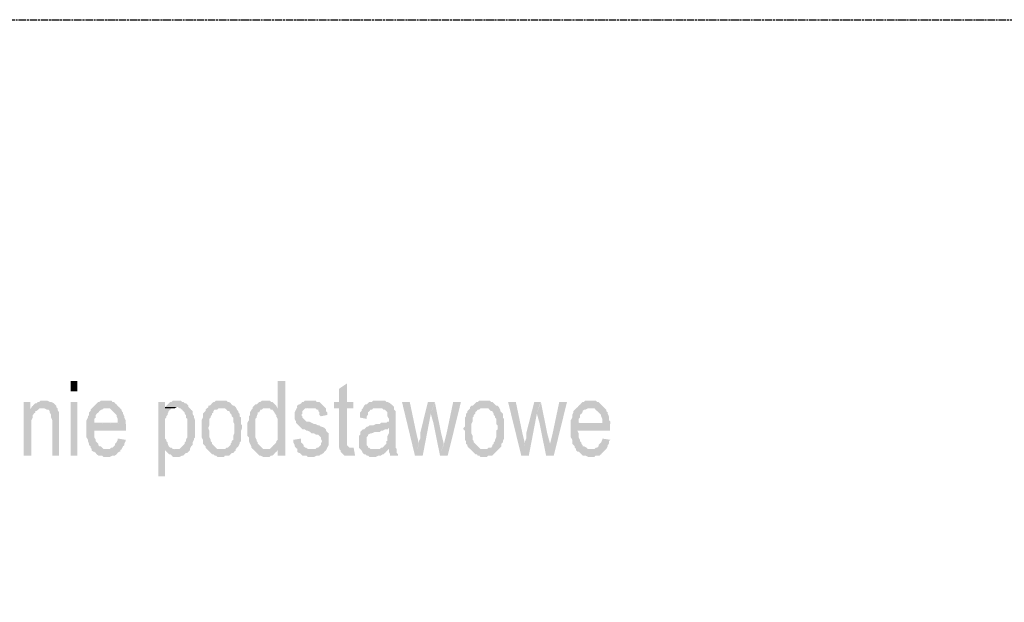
# Model space of a CAD drawing. Header units: millimetres. Extents: x -523 to 1404227, y -783705 to 1038705.
# Tile 207 of 256: x 404615 to 407798, y 250859 to 252743. Entities that reach past the tile are written whole.
import ezdxf

# ---------------------------------------------------------------- set-up
doc = ezdxf.new("R2010")
doc.units = ezdxf.units.MM
doc.linetypes.add('ACAD_ISO08W100', pattern=[36, 24, -3, 6, -3])
doc.layers.add('!!ELEKTRYKA', color=7, linetype='Continuous')

msp = doc.modelspace()

# ---------------------------------------------------------------- hatches: boundary and pattern name
at = {"layer": '!!ELEKTRYKA', "linetype": 'ACAD_ISO08W100'}
for points in [[(405474.04, 251574.85), (405448.83, 251574.85), (405448.83, 251485.87), (405410.55, 251485.87), (405410.55, 251485.87), (405418.95, 251485.87), (405423.62, 251485.87), (405427.36, 251481.67), (405432.02, 251481.67), (405435.76, 251477.47), (405440.43, 251468.97), (405440.43, 251468.97), (405444.16, 251464.77), (405444.16, 251460.48), (405448.83, 251452.08), (405448.83, 251447.78), (405448.83, 251439.38), (405448.83, 251435.08), (405448.83, 251426.68), (405448.83, 251418.19), (405448.83, 251413.98), (405448.83, 251405.49), (405448.83, 251396.99), (405448.83, 251392.79), (405448.83, 251384.3), (405444.16, 251380.09), (405444.16, 251375.8), (405440.43, 251371.6), (405435.76, 251367.4), (405432.02, 251363.1), (405427.36, 251358.9), (405423.62, 251354.7), (405448.83, 251354.7), (405448.83, 251333.51), (405474.04, 251333.51)], [(405672.63, 251566.38), (405647.46, 251549.41), (405647.46, 251507.09), (405630.68, 251507.09), (405630.68, 251485.93), (405647.46, 251485.93), (405647.46, 251384.31), (405647.46, 251384.31), (405647.46, 251371.63), (405647.46, 251367.34), (405647.46, 251358.95), (405685.68, 251358.95), (405681.02, 251358.95), (405677.29, 251363.15), (405677.29, 251363.15), (405672.63, 251367.34), (405672.63, 251367.34), (405672.63, 251375.82), (405672.63, 251384.31), (405672.63, 251485.93), (405694.07, 251485.93), (405694.07, 251507.09), (405672.63, 251507.09)], [(404648.93, 251507.12), (404627.34, 251507.12), (404627.34, 251333.51), (404652.68, 251333.51), (404652.68, 251426.61), (404652.68, 251430.92), (404652.68, 251439.37), (404652.68, 251447.81), (404657.37, 251456.26), (404657.37, 251460.48), (404657.37, 251464.71), (404661.13, 251469.02), (404665.82, 251473.25), (404665.82, 251477.47), (404669.57, 251477.47), (404674.26, 251481.69), (404648.93, 251481.69)], [(404653.43, 251490.1), (404648.73, 251481.66), (404674.07, 251481.66), (404678.76, 251485.88), (404682.51, 251485.88), (404690.96, 251485.88)], [(404695.1, 251511.31), (404695.1, 251511.31), (404686.65, 251511.31), (404682.9, 251511.31), (404678.21, 251507.09), (404674.45, 251507.09), (404669.76, 251502.86), (404666.01, 251502.86), (404661.32, 251498.55), (404657.57, 251494.33), (404652.87, 251490.1), (404691.34, 251485.88), (404691.34, 251485.88), (404695.1, 251485.88), (404703.54, 251481.66), (404708.23, 251481.66), (404711.99, 251477.44), (404711.99, 251473.21), (404716.68, 251464.77), (404716.68, 251464.77), (404716.68, 251460.45), (404716.68, 251456.23), (404720.43, 251447.79), (404720.43, 251439.34), (404720.43, 251333.51), (404742.01, 251333.51), (404742.01, 251439.34), (404742.01, 251443.57), (404742.01, 251452.01), (404742.01, 251460.45), (404742.01, 251464.77), (404742.01, 251468.99), (404742.01, 251473.21), (404737.32, 251481.66), (404737.32, 251485.88), (404733.57, 251490.1), (404733.57, 251494.33), (404728.87, 251498.55), (404725.12, 251502.86), (404716.68, 251507.09), (404716.68, 251507.09), (404711.99, 251507.09), (404703.54, 251511.31), (404699.79, 251511.31)], [(404894.32, 251511.31), (404889.64, 251511.31), (404885.89, 251511.31), (404877.46, 251511.31), (404872.77, 251507.09), (404869.02, 251507.09), (404864.34, 251502.87), (404860.59, 251498.66), (404855.9, 251494.34), (404852.15, 251490.13), (404847.47, 251485.91), (404894.32, 251485.91), (404898.07, 251485.91), (404902.76, 251485.91), (404906.5, 251485.91), (404911.19, 251481.69), (404914.94, 251477.48), (404919.62, 251473.26), (404923.37, 251468.95), (404923.37, 251468.95), (404928.06, 251464.73), (404928.06, 251460.52), (404931.81, 251452.08), (404931.81, 251443.56), (404931.81, 251439.34), (404855.9, 251439.34), (404957.11, 251435.12), (404957.11, 251443.56), (404957.11, 251447.87), (404953.36, 251456.3), (404953.36, 251460.52), (404948.67, 251468.95), (404948.67, 251473.26), (404944.92, 251477.48), (404944.92, 251481.69), (404940.24, 251485.91), (404936.49, 251490.13), (404931.81, 251494.34), (404928.06, 251498.66), (404923.37, 251502.87), (404919.62, 251507.09), (404914.94, 251507.09), (404911.19, 251511.31), (404906.5, 251511.31), (404902.76, 251511.31)], [(405084.98, 251507.04), (405063.46, 251507.04), (405063.46, 251265.8), (405084.98, 251265.8), (405084.98, 251350.39), (405118.66, 251354.7), (405113.99, 251354.7), (405110.24, 251354.7), (405105.56, 251358.91), (405101.82, 251358.91), (405097.14, 251363.12), (405093.4, 251371.64), (405093.4, 251375.85), (405088.72, 251380.06), (405088.72, 251384.27), (405084.98, 251388.57), (405084.98, 251396.99), (405084.98, 251405.51), (405084.98, 251409.72), (405084.98, 251418.14), (405084.98, 251422.45), (405084.98, 251430.87), (405084.98, 251435.08), (405084.98, 251443.59), (405084.98, 251452.02), (405088.72, 251456.23), (405088.72, 251460.53), (405093.4, 251464.74), (405093.4, 251468.95), (405097.14, 251477.47), (405101.82, 251481.68), (405105.56, 251485.89), (405084.98, 251485.89)], [(405123.21, 251511.28), (405118.53, 251511.28), (405114.79, 251511.28), (405110.11, 251511.28), (405106.37, 251507.07), (405101.69, 251507.07), (405097.95, 251502.77), (405093.27, 251498.56), (405089.52, 251494.35), (405084.85, 251490.14), (405123.21, 251490.14), (405126.95, 251490.14), (405131.63, 251485.84), (405135.37, 251485.84), (405140.05, 251481.63), (405143.79, 251477.42), (405148.47, 251473.2), (405148.47, 251468.9), (405152.21, 251464.69), (405152.21, 251456.27), (405156.89, 251451.97), (405156.89, 251443.55), (405156.89, 251439.34), (405156.89, 251430.82), (405156.89, 251422.4), (405156.89, 251418.1), (405156.89, 251413.89), (405156.89, 251405.47), (405156.89, 251396.95), (405156.89, 251392.74), (405152.21, 251384.23), (405152.21, 251380.02), (405148.47, 251375.81), (405148.47, 251371.6), (405143.79, 251367.29), (405140.05, 251363.08), (405135.37, 251358.87), (405131.63, 251354.66), (405126.95, 251354.66), (405118.53, 251354.66), (405084.85, 251350.36), (405089.52, 251346.15), (405093.27, 251341.94), (405097.95, 251337.73), (405101.69, 251337.73), (405101.69, 251337.73), (405106.37, 251333.42), (405110.11, 251329.21), (405114.79, 251329.21), (405123.21, 251329.21), (405123.21, 251329.21), (405126.95, 251329.21), (405131.63, 251329.21), (405140.05, 251333.42), (405143.79, 251333.42), (405148.47, 251337.73), (405152.21, 251341.94), (405156.89, 251341.94), (405160.63, 251346.15), (405165.31, 251350.36), (405165.31, 251354.66), (405169.05, 251363.08), (405173.73, 251367.29), (405173.73, 251375.81), (405173.73, 251375.81), (405178.41, 251384.23), (405178.41, 251388.53), (405182.15, 251392.74), (405182.15, 251401.16), (405182.15, 251409.68), (405182.15, 251413.89), (405182.15, 251422.4), (405182.15, 251422.4), (405182.15, 251430.82), (405182.15, 251435.03), (405182.15, 251443.55), (405182.15, 251447.76), (405178.41, 251456.27), (405178.41, 251460.48), (405173.73, 251468.9), (405173.73, 251468.9), (405173.73, 251477.42), (405169.05, 251481.63), (405165.31, 251485.84), (405160.63, 251490.14), (405160.63, 251494.35), (405156.89, 251498.56), (405152.21, 251502.77), (405148.47, 251502.77), (405143.79, 251507.07), (405140.05, 251507.07), (405135.37, 251511.28), (405126.95, 251511.28)], [(405084.85, 251490.14), (405084.85, 251485.84), (405106.37, 251485.84), (405110.11, 251485.84), (405114.79, 251485.84), (405123.21, 251490.14)], [(405266.84, 251511.34), (405266.84, 251511.34), (405262.16, 251511.34), (405258.42, 251511.34), (405250.01, 251511.34), (405245.34, 251507.04), (405241.6, 251507.04), (405236.92, 251502.83), (405233.18, 251498.62), (405228.51, 251494.42), (405224.77, 251494.42), (405224.77, 251490.12), (405220.1, 251485.91), (405266.84, 251485.91), (405270.58, 251485.91), (405275.25, 251485.91), (405278.99, 251485.91), (405283.66, 251481.7), (405287.4, 251477.4), (405292.08, 251477.4), (405296.75, 251468.99), (405300.49, 251464.69), (405300.49, 251460.49), (405305.16, 251456.28), (405305.16, 251452.07), (405305.16, 251443.57), (405308.9, 251435.06), (405308.9, 251430.85), (405308.9, 251422.44), (405308.9, 251418.14), (405308.9, 251413.93), (405308.9, 251405.43), (405305.16, 251397.01), (405305.16, 251392.81), (405305.16, 251384.3), (405300.49, 251380.09), (405300.49, 251375.79), (405296.75, 251371.59), (405296.75, 251367.38), (405292.08, 251363.17), (405287.4, 251358.87), (405283.66, 251358.87), (405278.99, 251354.67), (405270.58, 251354.67), (405266.84, 251354.67), (405220.1, 251354.67), (405224.77, 251350.46), (405228.51, 251346.16), (405233.18, 251341.95), (405236.92, 251337.75), (405241.6, 251337.75), (405245.34, 251333.54), (405250.01, 251333.54), (405253.75, 251329.24), (405262.16, 251329.24), (405266.84, 251329.24), (405270.58, 251329.24), (405275.25, 251329.24), (405278.99, 251333.54), (405287.4, 251333.54), (405292.08, 251333.54), (405296.75, 251337.75), (405300.49, 251341.95), (405305.16, 251341.95), (405308.9, 251346.16), (405313.58, 251350.46), (405313.58, 251354.67), (405317.31, 251358.87), (405321.99, 251363.17), (405325.73, 251371.59), (405325.73, 251371.59), (405325.73, 251375.79), (405330.4, 251380.09), (405330.4, 251388.51), (405330.4, 251392.81), (405330.4, 251401.22), (405330.4, 251405.43), (405330.4, 251413.93), (405334.14, 251422.44), (405334.14, 251430.85), (405330.4, 251435.06), (405330.4, 251443.57), (405330.4, 251452.07), (405330.4, 251456.28), (405325.73, 251460.49), (405325.73, 251468.99), (405321.99, 251473.2), (405321.99, 251477.4), (405317.31, 251481.7), (405313.58, 251490.12), (405308.9, 251494.42), (405305.16, 251494.42), (405300.49, 251498.62), (405296.75, 251502.83), (405292.08, 251507.04), (405287.4, 251507.04), (405283.66, 251511.34), (405278.99, 251511.34), (405270.58, 251511.34)], [(405410.05, 251511.35), (405410.05, 251511.35), (405401.64, 251511.35), (405397.91, 251511.35), (405393.24, 251507.06), (405389.5, 251507.06), (405384.83, 251502.86), (405381.09, 251498.65), (405376.42, 251498.65), (405372.69, 251494.36), (405368.02, 251490.15), (405368.02, 251485.95), (405364.28, 251481.65), (405359.61, 251473.25), (405359.61, 251468.95), (405359.61, 251464.75), (405355.88, 251460.55), (405355.88, 251456.25), (405355.88, 251447.84), (405351.21, 251439.34), (405351.21, 251435.14), (405351.21, 251426.64), (405351.21, 251422.44), (405351.21, 251418.24), (405351.21, 251409.74), (405351.21, 251405.53), (405351.21, 251397.04), (405355.88, 251392.83), (405355.88, 251384.33), (405355.88, 251380.13), (405359.61, 251371.63), (405359.61, 251371.63), (405364.28, 251363.13), (405364.28, 251358.93), (405368.02, 251354.73), (405414.72, 251354.73), (405410.05, 251354.73), (405401.64, 251354.73), (405397.91, 251358.93), (405393.24, 251363.13), (405389.5, 251367.43), (405384.83, 251371.63), (405384.83, 251371.63), (405384.83, 251375.83), (405381.09, 251380.13), (405381.09, 251384.33), (405376.42, 251392.83), (405376.42, 251397.04), (405376.42, 251405.53), (405376.42, 251413.94), (405376.42, 251422.44), (405376.42, 251422.44), (405376.42, 251430.94), (405376.42, 251435.14), (405376.42, 251443.64), (405376.42, 251452.05), (405381.09, 251456.25), (405381.09, 251460.55), (405384.83, 251468.95), (405384.83, 251473.25), (405389.5, 251473.25), (405393.24, 251481.65), (405397.91, 251481.65), (405401.64, 251485.95), (405406.31, 251485.95), (405410.05, 251485.95), (405448.34, 251485.95), (405444.6, 251494.36), (405439.93, 251498.65), (405436.2, 251502.86), (405431.53, 251507.06), (405431.53, 251507.06), (405427.79, 251507.06), (405423.12, 251511.35), (405414.72, 251511.35)], [(405512.11, 251490.16), (405508.37, 251481.67), (405508.37, 251481.67), (405503.71, 251473.18), (405503.71, 251468.98), (405503.71, 251460.49), (405503.71, 251456.29), (405503.71, 251452), (405508.37, 251443.61), (405508.37, 251439.31), (405512.11, 251435.11), (405516.77, 251430.92), (405520.5, 251426.62), (405525.17, 251422.43), (405525.17, 251422.43), (405528.9, 251418.13), (405528.9, 251418.13), (405537.3, 251418.13), (405541.96, 251413.93), (405545.69, 251413.93), (405554.09, 251409.74), (405558.76, 251405.44), (405567.15, 251405.44), (405571.82, 251401.24), (405575.55, 251401.24), (405580.22, 251401.24), (405583.95, 251397.05), (405588.61, 251392.75), (405588.61, 251388.56), (405592.35, 251380.06), (405592.35, 251380.06), (405588.61, 251371.57), (405588.61, 251367.38), (405583.95, 251363.18), (405580.22, 251358.88), (405575.55, 251358.88), (405571.82, 251354.69), (405567.15, 251354.69), (405558.76, 251354.69), (405512.11, 251354.69), (405512.11, 251346.2), (405516.77, 251342), (405520.5, 251342), (405520.5, 251342), (405525.17, 251337.7), (405528.9, 251333.51), (405537.3, 251333.51), (405541.96, 251333.51), (405545.69, 251329.31), (405554.09, 251329.31), (405558.76, 251329.31), (405563.42, 251329.31), (405567.15, 251329.31), (405575.55, 251333.51), (405580.22, 251333.51), (405583.95, 251333.51), (405588.61, 251337.7), (405592.35, 251337.7), (405597.01, 251342), (405600.74, 251346.2), (405605.41, 251350.39), (405609.14, 251358.88), (405609.14, 251358.88), (405613.81, 251367.38), (405613.81, 251371.57), (405613.81, 251380.06), (405613.81, 251384.26), (405613.81, 251384.26), (405613.81, 251392.75), (405613.81, 251397.05), (405613.81, 251405.44), (405609.14, 251409.74), (405605.41, 251413.93), (405605.41, 251418.13), (405600.74, 251422.43), (405592.35, 251426.62), (405592.35, 251426.62), (405588.61, 251426.62), (405583.95, 251430.92), (405580.22, 251430.92), (405571.82, 251435.11), (405567.15, 251435.11), (405558.76, 251439.31), (405558.76, 251439.31), (405550.36, 251443.61), (405545.69, 251443.61), (405541.96, 251443.61), (405537.3, 251447.8), (405537.3, 251447.8), (405533.57, 251452), (405528.9, 251456.29), (405528.9, 251460.49), (405525.17, 251464.79), (405528.9, 251468.98), (405528.9, 251477.47), (405533.57, 251481.67), (405533.57, 251481.67), (405537.3, 251485.87), (405545.69, 251485.87), (405550.36, 251485.87), (405554.09, 251485.87)], [(405553.97, 251511.33), (405550.24, 251511.33), (405545.58, 251511.33), (405537.18, 251511.33), (405533.45, 251507.13), (405533.45, 251507.13), (405528.78, 251507.13), (405525.05, 251502.84), (405520.39, 251498.64), (405516.65, 251498.64), (405511.99, 251494.44), (405511.99, 251490.15), (405553.97, 251485.95), (405558.64, 251485.95), (405562.37, 251485.95), (405571.7, 251485.95), (405575.43, 251481.75), (405580.1, 251481.75), (405580.1, 251477.46), (405583.83, 251473.26), (405583.83, 251464.77), (405588.49, 251460.57), (405609.02, 251464.77), (405609.02, 251464.77), (405609.02, 251473.26), (405605.29, 251477.46), (405605.29, 251485.95), (405600.62, 251490.15), (405600.62, 251490.15), (405596.89, 251494.44), (405592.23, 251498.64), (405588.49, 251502.84), (405583.83, 251507.13), (405580.1, 251507.13), (405575.43, 251507.13), (405571.7, 251511.33), (405567.04, 251511.33), (405558.64, 251511.33)], [(405775.08, 251511.31), (405775.08, 251511.31), (405770.42, 251511.31), (405765.76, 251511.31), (405757.37, 251511.31), (405753.65, 251507.12), (405748.99, 251507.12), (405745.26, 251507.12), (405740.6, 251502.83), (405736.88, 251498.64), (405732.22, 251498.64), (405728.49, 251494.35), (405723.83, 251485.88), (405775.08, 251485.88), (405775.08, 251485.88), (405783.46, 251485.88), (405787.19, 251485.88), (405791.85, 251481.68), (405795.57, 251481.68), (405800.23, 251477.49), (405800.23, 251477.49), (405803.96, 251473.2), (405803.96, 251464.73), (405803.96, 251460.53), (405808.62, 251452.06), (405808.62, 251452.06), (405808.62, 251443.58), (405808.62, 251443.58), (405803.96, 251443.58), (405800.23, 251439.38), (405795.57, 251439.38), (405787.19, 251439.38), (405783.46, 251439.38), (405778.8, 251435.1), (405770.42, 251435.1), (405765.76, 251435.1), (405757.37, 251430.91), (405753.65, 251430.91), (405748.99, 251430.91), (405745.26, 251430.91), (405740.6, 251426.62), (405736.88, 251426.62), (405732.22, 251422.43), (405808.62, 251422.43), (405808.62, 251409.76), (405808.62, 251405.47), (405803.96, 251396.99), (405803.96, 251392.8), (405803.96, 251384.32), (405803.96, 251380.04), (405800.23, 251380.04), (405800.23, 251371.65), (405795.57, 251367.36), (405791.85, 251363.17), (405787.19, 251358.89), (405783.46, 251358.89), (405778.8, 251354.69), (405808.62, 251354.69), (405808.62, 251354.69), (405808.62, 251346.21), (405812.35, 251337.74), (405812.35, 251333.54), (405838.43, 251333.54), (405838.43, 251337.74), (405833.77, 251342.02), (405833.77, 251346.21), (405833.77, 251354.69), (405830.05, 251358.89), (405830.05, 251363.17), (405830.05, 251367.36), (405830.05, 251371.65), (405830.05, 251380.04), (405830.05, 251388.51), (405830.05, 251396.99), (405830.05, 251405.47), (405830.05, 251447.77), (405830.05, 251447.77), (405830.05, 251456.25), (405830.05, 251464.73), (405830.05, 251469.01), (405830.05, 251473.2), (405830.05, 251477.49), (405825.39, 251481.68), (405825.39, 251490.16), (405821.66, 251494.35), (405821.66, 251494.35), (405817, 251498.64), (405812.35, 251502.83), (405803.96, 251507.12), (405803.96, 251507.12), (405800.23, 251507.12), (405795.57, 251511.31), (405787.19, 251511.31), (405783.46, 251511.31)], [(405875.94, 251507.09), (405850.8, 251507.09), (405892.69, 251333.47), (405905.73, 251371.64), (405897.35, 251405.52)], [(405956.18, 251507.11), (405934.78, 251507.11), (405909.65, 251405.57), (405909.65, 251401.29), (405909.65, 251388.64), (405905.93, 251380.17), (405905.93, 251375.89), (405905.93, 251371.7), (405905.93, 251371.7), (405892.9, 251333.54), (405918.02, 251333.54), (405944.08, 251469.05)], [(405956.99, 251507.07), (405943.96, 251469.02), (405952.33, 251439.34), (405973.73, 251333.56), (405985.83, 251371.61), (405977.45, 251405.47)], [(406041.53, 251507.03), (406016.42, 251507.03), (405995.03, 251405.46), (405986.65, 251371.6), (405973.63, 251333.46), (405998.75, 251333.46)], [(406117.41, 251511.34), (406117.41, 251511.34), (406113.69, 251511.34), (406104.39, 251511.34), (406100.68, 251511.34), (406096.03, 251507.06), (406092.31, 251507.06), (406087.66, 251502.88), (406083.94, 251498.6), (406079.3, 251494.42), (406075.58, 251494.42), (406070.93, 251490.14), (406070.93, 251485.96), (406117.41, 251485.96), (406117.41, 251485.96), (406125.77, 251485.96), (406130.42, 251485.96), (406134.14, 251481.68), (406138.79, 251477.41), (406142.51, 251477.41), (406147.15, 251468.95), (406147.15, 251464.77), (406151.8, 251460.49), (406151.8, 251456.31), (406155.52, 251452.03), (406155.52, 251443.57), (406155.52, 251435.11), (406160.17, 251430.93), (406160.17, 251422.38), (406160.17, 251418.2), (406155.52, 251413.92), (406155.52, 251405.46), (406155.52, 251397), (406155.52, 251392.82), (406151.8, 251384.36), (406151.8, 251380.08), (406147.15, 251375.81), (406147.15, 251371.62), (406142.51, 251367.35), (406142.51, 251363.16), (406138.79, 251358.89), (406130.42, 251358.89), (406125.77, 251354.71), (406122.06, 251354.71), (406117.41, 251354.71), (406070.93, 251354.71), (406075.58, 251350.43), (406079.3, 251346.25), (406083.94, 251341.97), (406087.66, 251337.79), (406092.31, 251337.79), (406096.03, 251333.51), (406100.68, 251333.51), (406104.39, 251329.33), (406113.69, 251329.33), (406117.41, 251329.33), (406122.06, 251329.33), (406125.77, 251329.33), (406130.42, 251333.51), (406134.14, 251333.51), (406142.51, 251333.51), (406147.15, 251337.79), (406151.8, 251341.97), (406151.8, 251341.97), (406155.52, 251346.25), (406160.17, 251350.43), (406163.89, 251354.71), (406168.53, 251358.89), (406172.25, 251363.16), (406172.25, 251371.62), (406172.25, 251371.62), (406176.9, 251375.81), (406176.9, 251380.08), (406180.62, 251388.54), (406180.62, 251392.82), (406180.62, 251401.28), (406180.62, 251405.46), (406180.62, 251413.92), (406180.62, 251422.38), (406180.62, 251430.93), (406180.62, 251435.11), (406180.62, 251443.57), (406180.62, 251452.03), (406176.9, 251456.31), (406176.9, 251460.49), (406176.9, 251468.95), (406172.25, 251473.23), (406168.53, 251477.41), (406168.53, 251481.68), (406163.89, 251490.14), (406160.17, 251494.42), (406155.52, 251494.42), (406151.8, 251498.6), (406147.15, 251502.88), (406142.51, 251507.06), (406138.79, 251507.06), (406134.14, 251511.34), (406130.42, 251511.34), (406122.06, 251511.34)], [(406218.84, 251507.03), (406193.76, 251507.03), (406236.48, 251333.53), (406248.56, 251371.61), (406240.2, 251405.51)], [(406298.99, 251507.11), (406278.57, 251507.11), (406252.57, 251405.53), (406252.57, 251401.26), (406252.57, 251388.63), (406248.85, 251380.09), (406248.85, 251375.91), (406248.85, 251371.64), (406248.85, 251371.64), (406235.85, 251333.57), (406260.92, 251333.57), (406286.92, 251469.04)], [(406299.91, 251507.03), (406286.92, 251468.97), (406295.27, 251439.36), (406316.62, 251333.54), (406329.61, 251371.6), (406320.33, 251405.48)], [(406384.34, 251507.06), (406359.28, 251507.06), (406337.93, 251405.44), (406329.58, 251371.56), (406316.59, 251333.51), (406341.65, 251333.51)], [(406460.26, 251511.28), (406456.55, 251511.28), (406448.2, 251511.28), (406443.56, 251511.28), (406438.93, 251507.1), (406435.22, 251507.1), (406430.58, 251502.84), (406426.87, 251498.57), (406422.23, 251494.4), (406418.52, 251490.13), (406413.88, 251485.96), (406460.26, 251485.96), (406464.9, 251485.96), (406468.61, 251485.96), (406473.24, 251485.96), (406476.95, 251481.69), (406481.59, 251477.43), (406486.23, 251473.25), (406489.94, 251468.99), (406489.94, 251468.99), (406494.57, 251464.72), (406494.57, 251460.55), (406498.28, 251452.01), (406498.28, 251443.57), (406498.28, 251439.31), (406422.23, 251439.31), (406524.25, 251435.13), (406524.25, 251443.57), (406519.62, 251447.84), (406519.62, 251456.28), (406519.62, 251460.55), (406515.91, 251468.99), (406515.91, 251473.25), (406511.27, 251477.43), (406511.27, 251481.69), (406506.63, 251485.96), (406502.92, 251490.13), (406498.28, 251494.4), (406494.57, 251498.57), (406489.94, 251502.84), (406486.23, 251507.1), (406481.59, 251507.1), (406476.95, 251511.28), (406473.24, 251511.28), (406464.9, 251511.28)], [(404847.78, 251485.83), (404847.78, 251485.83), (404844.03, 251481.61), (404844.03, 251477.39), (404839.34, 251473.17), (404839.34, 251464.65), (404835.59, 251460.43), (404835.59, 251456.21), (404830.91, 251447.78), (404830.91, 251439.25), (404830.91, 251435.03), (404830.91, 251426.6), (404830.91, 251418.16), (404830.91, 251413.85), (404830.91, 251405.42), (404830.91, 251396.98), (404830.91, 251392.76), (404835.59, 251384.24), (404835.59, 251380.02), (404839.34, 251371.58), (404839.34, 251367.27), (404844.03, 251363.06), (404844.03, 251358.84), (404847.78, 251354.62), (404898.38, 251354.62), (404894.64, 251354.62), (404889.95, 251354.62), (404886.2, 251354.62), (404881.52, 251358.84), (404877.77, 251363.06), (404873.08, 251363.06), (404869.33, 251367.27), (404869.33, 251371.58), (404864.65, 251375.8), (404860.9, 251380.02), (404860.9, 251384.24), (404856.21, 251392.76), (404856.21, 251396.98), (404856.21, 251405.42), (404856.21, 251413.85), (404958.36, 251413.85), (404958.36, 251413.85), (404958.36, 251422.38), (404958.36, 251426.6), (404958.36, 251435.03), (404856.21, 251439.25), (404856.21, 251439.25), (404856.21, 251443.56), (404856.21, 251451.99), (404860.9, 251456.21), (404860.9, 251464.65), (404864.65, 251468.96), (404869.33, 251473.17), (404873.08, 251477.39), (404877.77, 251481.61), (404881.52, 251481.61), (404886.2, 251485.83), (404889.95, 251485.83), (404894.64, 251485.83)], [(405219.67, 251485.97), (405215.93, 251481.76), (405215.93, 251477.46), (405211.26, 251473.25), (405207.52, 251469.05), (405207.52, 251460.54), (405207.52, 251456.33), (405202.85, 251447.82), (405202.85, 251443.62), (405202.85, 251435.2), (405202.85, 251426.69), (405202.85, 251422.49), (405202.85, 251418.19), (405202.85, 251413.98), (405202.85, 251405.57), (405202.85, 251397.06), (405202.85, 251392.85), (405207.52, 251384.34), (405207.52, 251380.14), (405207.52, 251371.63), (405211.26, 251367.42), (405215.93, 251363.22), (405215.93, 251358.92), (405219.67, 251354.71), (405266.42, 251354.71), (405266.42, 251354.71), (405258, 251354.71), (405253.33, 251354.71), (405249.59, 251358.92), (405244.92, 251363.22), (405241.18, 251367.42), (405236.5, 251371.63), (405236.5, 251371.63), (405236.5, 251375.93), (405232.76, 251380.14), (405232.76, 251384.34), (405228.09, 251392.85), (405228.09, 251397.06), (405228.09, 251405.57), (405228.09, 251413.98), (405224.35, 251422.49), (405224.35, 251422.49), (405228.09, 251430.9), (405228.09, 251435.2), (405228.09, 251443.62), (405228.09, 251452.12), (405232.76, 251456.33), (405232.76, 251460.54), (405236.5, 251464.84), (405236.5, 251469.05), (405241.18, 251473.25), (405241.18, 251477.46), (405244.92, 251481.76), (405253.33, 251481.76), (405258, 251485.97), (405261.74, 251485.97), (405266.42, 251485.97)], [(405723.94, 251485.9), (405720.21, 251481.61), (405720.21, 251477.42), (405715.55, 251473.13), (405715.55, 251464.75), (405715.55, 251456.27), (405736.98, 251451.98), (405736.98, 251460.46), (405740.71, 251464.75), (405740.71, 251473.13), (405745.37, 251477.42), (405749.1, 251481.61), (405753.75, 251481.61), (405757.48, 251485.9), (405762.14, 251485.9), (405766.8, 251485.9), (405775.19, 251485.9)], [(406070.92, 251485.97), (406066.27, 251481.7), (406062.55, 251477.51), (406062.55, 251473.24), (406057.91, 251469.05), (406057.91, 251460.59), (406054.19, 251456.32), (406054.19, 251447.85), (406054.19, 251443.67), (406054.19, 251435.12), (406054.19, 251426.66), (406049.54, 251422.47), (406049.54, 251418.2), (406054.19, 251414.01), (406054.19, 251405.55), (406054.19, 251397.09), (406054.19, 251392.82), (406054.19, 251384.36), (406057.91, 251380.17), (406057.91, 251371.62), (406062.55, 251367.44), (406062.55, 251363.16), (406066.27, 251358.98), (406070.92, 251354.7), (406117.41, 251354.7), (406112.76, 251354.7), (406109.04, 251354.7), (406104.39, 251354.7), (406100.67, 251358.98), (406096.02, 251363.16), (406092.3, 251367.44), (406087.66, 251371.62), (406087.66, 251371.62), (406083.01, 251375.9), (406083.01, 251380.17), (406079.29, 251384.36), (406079.29, 251392.82), (406079.29, 251397.09), (406074.64, 251405.55), (406074.64, 251414.01), (406074.64, 251422.47), (406074.64, 251422.47), (406074.64, 251430.93), (406074.64, 251435.12), (406079.29, 251443.67), (406079.29, 251452.13), (406079.29, 251456.32), (406083.01, 251460.59), (406083.01, 251464.78), (406087.66, 251469.05), (406087.66, 251473.24), (406092.3, 251477.51), (406096.02, 251481.7), (406100.67, 251481.7), (406104.39, 251485.97), (406112.76, 251485.97), (406117.41, 251485.97)], [(406413.33, 251485.97), (406413.33, 251485.97), (406409.62, 251481.7), (406404.98, 251477.53), (406404.98, 251473.26), (406401.27, 251464.82), (406401.27, 251460.55), (406401.27, 251456.38), (406396.63, 251447.85), (406396.63, 251439.41), (406396.63, 251435.14), (406396.63, 251426.7), (406396.63, 251418.26), (406396.63, 251413.99), (406396.63, 251405.55), (406396.63, 251397.11), (406396.63, 251392.84), (406401.27, 251384.4), (406401.27, 251380.13), (406401.27, 251371.69), (406404.98, 251367.43), (406409.62, 251363.16), (406409.62, 251358.99), (406413.33, 251354.72), (406459.71, 251354.72), (406459.71, 251354.72), (406456, 251354.72), (406451.36, 251354.72), (406447.65, 251358.99), (406439.3, 251363.16), (406434.66, 251363.16), (406434.66, 251367.43), (406430.95, 251371.69), (406430.95, 251375.87), (406426.32, 251380.13), (406426.32, 251384.4), (406421.68, 251392.84), (406421.68, 251397.11), (406421.68, 251405.55), (406417.97, 251413.99), (406523.71, 251413.99), (406523.71, 251413.99), (406523.71, 251422.43), (406523.71, 251426.7), (406523.71, 251435.14), (406421.68, 251439.41), (406421.68, 251439.41), (406421.68, 251443.67), (406421.68, 251452.11), (406426.32, 251456.38), (406426.32, 251464.82), (406430.95, 251469), (406434.66, 251473.26), (406434.66, 251477.53), (406439.3, 251481.7), (406443.01, 251481.7), (406451.36, 251485.97), (406456, 251485.97), (406459.71, 251485.97)], [(405732.84, 251422.36), (405728.18, 251418.17), (405724.46, 251418.17), (405719.8, 251413.88), (405716.07, 251409.69), (405716.07, 251401.21), (405711.41, 251396.92), (405711.41, 251392.73), (405711.41, 251388.54), (405711.41, 251380.06), (405711.41, 251380.06), (405711.41, 251371.58), (405711.41, 251367.29), (405711.41, 251358.81), (405716.07, 251354.62), (405719.8, 251350.43), (405724.46, 251341.95), (405724.46, 251341.95), (405728.18, 251337.66), (405732.84, 251337.66), (405736.57, 251333.47), (405741.23, 251333.47), (405744.96, 251329.18), (405749.62, 251329.18), (405758, 251329.18), (405762.66, 251329.18), (405766.39, 251329.18), (405774.77, 251333.47), (405779.43, 251333.47), (405783.16, 251333.47), (405787.82, 251337.66), (405791.55, 251337.66), (405796.2, 251341.95), (405799.93, 251346.14), (405804.59, 251350.43), (405762.66, 251354.62), (405762.66, 251354.62), (405753.34, 251354.62), (405749.62, 251354.62), (405744.96, 251358.81), (405741.23, 251358.81), (405741.23, 251363.1), (405736.57, 251367.29), (405736.57, 251375.77), (405736.57, 251380.06), (405736.57, 251380.06), (405736.57, 251388.54), (405736.57, 251392.73), (405741.23, 251396.92), (405741.23, 251401.21), (405749.62, 251405.4), (405749.62, 251405.4), (405753.34, 251405.4), (405762.66, 251409.69), (405766.39, 251409.69), (405771.05, 251409.69), (405779.43, 251409.69), (405783.16, 251413.88), (405787.82, 251413.88), (405796.2, 251418.17), (405799.93, 251418.17), (405804.59, 251418.17), (405808.32, 251422.36)], [(404931.81, 251388.55), (404931.81, 251384.33), (404928.06, 251375.8), (404923.37, 251371.59), (404923.37, 251367.37), (404919.62, 251363.15), (404914.94, 251358.94), (404911.19, 251358.94), (404906.5, 251354.72), (404902.76, 251354.72), (404898.07, 251354.72), (404847.47, 251354.72), (404847.47, 251350.41), (404852.15, 251346.19), (404855.9, 251346.19), (404860.59, 251341.98), (404864.34, 251337.76), (404869.02, 251333.54), (404872.77, 251333.54), (404881.2, 251333.54), (404885.89, 251329.33), (404889.64, 251329.33), (404898.07, 251329.33), (404902.76, 251329.33), (404906.5, 251329.33), (404914.94, 251333.54), (404919.62, 251333.54), (404923.37, 251333.54), (404928.06, 251337.76), (404931.81, 251341.98), (404936.49, 251346.19), (404940.24, 251346.19), (404940.24, 251350.41), (404944.92, 251354.72), (404948.67, 251363.15), (404953.36, 251367.37), (404953.36, 251371.59), (404957.11, 251380.12), (404957.11, 251384.33)], [(405524.76, 251388.56), (405499.57, 251384.27), (405499.57, 251384.27), (405499.57, 251375.78), (405504.23, 251367.38), (405504.23, 251363.09), (405507.97, 251358.89), (405512.63, 251354.69), (405559.28, 251354.69), (405559.28, 251354.69), (405554.62, 251354.69), (405546.22, 251354.69), (405541.56, 251358.89), (405537.82, 251358.89), (405533.16, 251363.09), (405533.16, 251367.38), (405529.43, 251371.58), (405524.76, 251375.78), (405524.76, 251384.27)], [(406498.28, 251388.57), (406498.28, 251384.31), (406494.57, 251375.87), (406489.94, 251371.6), (406486.23, 251367.34), (406486.23, 251363.16), (406481.59, 251358.9), (406476.95, 251358.9), (406473.24, 251354.72), (406468.61, 251354.72), (406460.26, 251354.72), (406413.88, 251354.72), (406413.88, 251350.46), (406418.52, 251346.19), (406422.23, 251346.19), (406426.87, 251342.02), (406430.58, 251337.75), (406435.22, 251333.48), (406438.93, 251333.48), (406443.56, 251333.48), (406451.91, 251329.31), (406456.55, 251329.31), (406460.26, 251329.31), (406468.61, 251329.31), (406473.24, 251329.31), (406476.95, 251333.48), (406486.23, 251333.48), (406489.94, 251333.48), (406494.57, 251337.75), (406498.28, 251342.02), (406502.92, 251346.19), (406502.92, 251346.19), (406506.63, 251350.46), (406511.27, 251354.72), (406515.91, 251363.16), (406515.91, 251367.34), (406519.62, 251371.6), (406519.62, 251380.04), (406524.25, 251384.31)], [(405423.56, 251354.68), (405418.89, 251354.68), (405415.15, 251354.68), (405368.46, 251354.68), (405373.13, 251350.38), (405376.86, 251346.18), (405381.53, 251341.98), (405381.53, 251341.98), (405385.27, 251337.68), (405389.94, 251333.48), (405393.67, 251333.48), (405402.08, 251329.28), (405406.75, 251329.28), (405410.48, 251329.28), (405415.15, 251329.28), (405423.56, 251329.28), (405427.29, 251333.48), (405431.96, 251333.48), (405436.63, 251337.68), (405440.37, 251341.98), (405445.04, 251346.18), (405448.77, 251350.38), (405448.77, 251354.68)], [(405694.54, 251358.89), (405689.88, 251358.89), (405686.15, 251358.89), (405647.93, 251358.89), (405647.93, 251354.6), (405652.59, 251350.41), (405652.59, 251346.12), (405656.32, 251341.93), (405660.98, 251337.73), (405664.71, 251333.44), (405669.37, 251333.44), (405673.1, 251333.44), (405681.49, 251333.44), (405681.49, 251333.44), (405686.15, 251333.44), (405694.54, 251333.44), (405699.2, 251333.44)], [(405778.55, 251354.69), (405774.83, 251354.69), (405770.17, 251354.69), (405761.79, 251354.69), (405803.7, 251350.49), (405808.36, 251354.69)]]:
    msp.add_hatch(color=7, dxfattribs=at).paths.add_polyline_path(points)

# ---------------------------------------------------------------- linework, layer by layer
at = {"layer": '!!ELEKTRYKA', "color": 7, "linetype": 'ACAD_ISO08W100', "lineweight": -3}
msp.add_lwpolyline([(392587.33, 252743.28), (430887.24, 252743.28), (430887.24, 224442.69), (392587.33, 224442.69)], close=True, dxfattribs=at)
for points in [[(404801.41, 251574.79), (404779.84, 251574.79), (404801.41, 251540.94), (404779.84, 251540.94)], [(404801.41, 251507.1), (404779.84, 251507.1), (404801.41, 251333.48), (404779.84, 251333.48)]]:
    msp.add_solid(points, dxfattribs=at)

doc.saveas('drawing.dxf')
